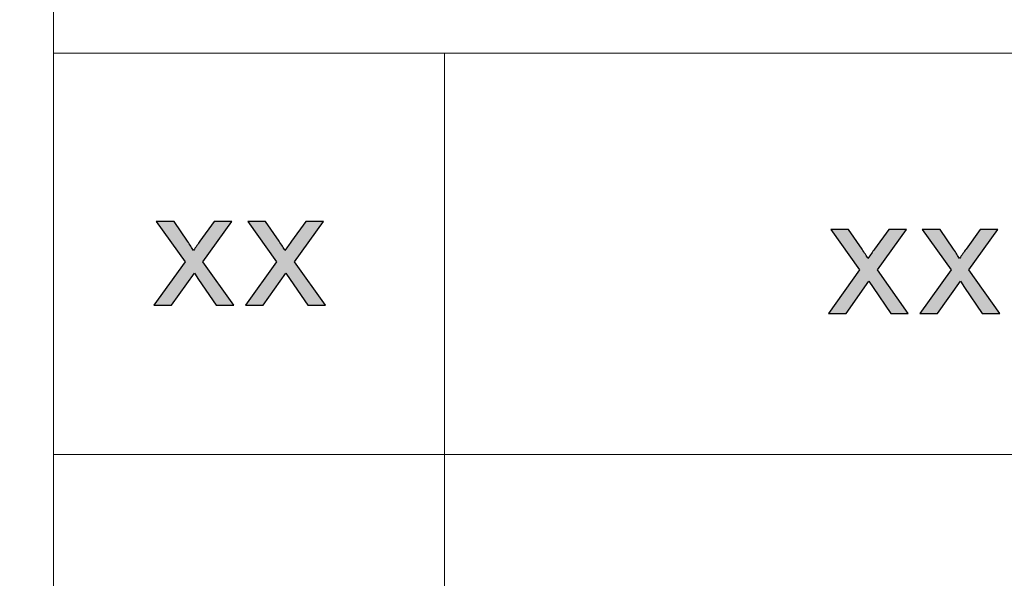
# Model space of a CAD drawing. Header units: millimetres. Extents: x -296 to 295, y -209 to 209.
# Tile 77 of 123: x 75 to 99, y -171 to -157. Entities that reach past the tile are written whole.
import ezdxf

# ---------------------------------------------------------------- set-up
doc = ezdxf.new("R2010")
doc.units = ezdxf.units.MM
doc.header["$MEASUREMENT"] = 0
doc.layers.add('layer 1', color=7, linetype='Continuous')

msp = doc.modelspace()

# ---------------------------------------------------------------- hatches: boundary and pattern name
at = {"layer": 'layer 1'}
h = msp.add_hatch(color=250, dxfattribs=at)
edge = h.paths.add_edge_path()
edge.add_spline(control_points=[(78.5716, -164.0745), (78.5716, -164.0745), (79.336, -163.0107), (79.336, -163.0107), (79.336, -163.0107), (78.6281, -162.0208), (78.6281, -162.0208), (78.6281, -162.0208), (79.0645, -162.0208), (79.0645, -162.0208), (79.0645, -162.0208), (79.3952, -162.5055), (79.3952, -162.5055), (79.4563, -162.5966), (79.5047, -162.6704), (79.5391, -162.7285), (79.5989, -162.646), (79.652, -162.5715), (79.6997, -162.5049), (79.6997, -162.5049), (80.048, -162.0208), (80.048, -162.0208), (80.048, -162.0208), (80.4816, -162.0208), (80.4816, -162.0208), (80.4816, -162.0208), (79.7697, -163.0107), (79.7697, -163.0107), (79.7697, -163.0107), (80.528, -164.0745), (80.528, -164.0745), (80.528, -164.0745), (80.0964, -164.0745), (80.0964, -164.0745), (80.0964, -164.0745), (79.6635, -163.4414), (79.6635, -163.4414), (79.6635, -163.4414), (79.5646, -163.289), (79.5646, -163.289), (79.5646, -163.289), (79.0052, -164.0745), (79.0052, -164.0745), (79.0052, -164.0745), (78.5716, -164.0745), (78.5716, -164.0745)], knot_values=[0, 0, 0, 0, 0.0666667, 0.0666667, 0.0666667, 0.1333333, 0.1333333, 0.1333333, 0.2, 0.2, 0.2, 0.2666667, 0.2666667, 0.2666667, 0.3333333, 0.3333333, 0.3333333, 0.4, 0.4, 0.4, 0.4666667, 0.4666667, 0.4666667, 0.5333333, 0.5333333, 0.5333333, 0.6, 0.6, 0.6, 0.6666667, 0.6666667, 0.6666667, 0.7333333, 0.7333333, 0.7333333, 0.8, 0.8, 0.8, 0.8666667, 0.8666667, 0.8666667, 0.9333333, 0.9333333, 0.9333333, 1, 1, 1, 1], degree=3, periodic=1)
h = msp.add_hatch(color=250, dxfattribs=at)
edge = h.paths.add_edge_path()
edge.add_spline(control_points=[(80.8126, -164.0745), (80.8126, -164.0745), (81.577, -163.0107), (81.577, -163.0107), (81.577, -163.0107), (80.8691, -162.0208), (80.8691, -162.0208), (80.8691, -162.0208), (81.3054, -162.0208), (81.3054, -162.0208), (81.3054, -162.0208), (81.6361, -162.5055), (81.6361, -162.5055), (81.6973, -162.5966), (81.7457, -162.6704), (81.7801, -162.7285), (81.8399, -162.646), (81.893, -162.5715), (81.9407, -162.5049), (81.9407, -162.5049), (82.2889, -162.0208), (82.2889, -162.0208), (82.2889, -162.0208), (82.7226, -162.0208), (82.7226, -162.0208), (82.7226, -162.0208), (82.0106, -163.0107), (82.0106, -163.0107), (82.0106, -163.0107), (82.769, -164.0745), (82.769, -164.0745), (82.769, -164.0745), (82.3374, -164.0745), (82.3374, -164.0745), (82.3374, -164.0745), (81.9044, -163.4414), (81.9044, -163.4414), (81.9044, -163.4414), (81.8055, -163.289), (81.8055, -163.289), (81.8055, -163.289), (81.2462, -164.0745), (81.2462, -164.0745), (81.2462, -164.0745), (80.8126, -164.0745), (80.8126, -164.0745)], knot_values=[0, 0, 0, 0, 0.0666667, 0.0666667, 0.0666667, 0.1333333, 0.1333333, 0.1333333, 0.2, 0.2, 0.2, 0.2666667, 0.2666667, 0.2666667, 0.3333333, 0.3333333, 0.3333333, 0.4, 0.4, 0.4, 0.4666667, 0.4666667, 0.4666667, 0.5333333, 0.5333333, 0.5333333, 0.6, 0.6, 0.6, 0.6666667, 0.6666667, 0.6666667, 0.7333333, 0.7333333, 0.7333333, 0.8, 0.8, 0.8, 0.8666667, 0.8666667, 0.8666667, 0.9333333, 0.9333333, 0.9333333, 1, 1, 1, 1], degree=3, periodic=1)
h = msp.add_hatch(color=250, dxfattribs=at)
edge = h.paths.add_edge_path()
edge.add_spline(control_points=[(95.0868, -164.2709), (95.0868, -164.2709), (95.8513, -163.2071), (95.8513, -163.2071), (95.8513, -163.2071), (95.1433, -162.2172), (95.1433, -162.2172), (95.1433, -162.2172), (95.5797, -162.2172), (95.5797, -162.2172), (95.5797, -162.2172), (95.9104, -162.7019), (95.9104, -162.7019), (95.9715, -162.793), (96.02, -162.8668), (96.0543, -162.9249), (96.1142, -162.8424), (96.1673, -162.7679), (96.215, -162.7013), (96.215, -162.7013), (96.5632, -162.2172), (96.5632, -162.2172), (96.5632, -162.2172), (96.9968, -162.2172), (96.9968, -162.2172), (96.9968, -162.2172), (96.2849, -163.2071), (96.2849, -163.2071), (96.2849, -163.2071), (97.0432, -164.2709), (97.0432, -164.2709), (97.0432, -164.2709), (96.6116, -164.2709), (96.6116, -164.2709), (96.6116, -164.2709), (96.1787, -163.6378), (96.1787, -163.6378), (96.1787, -163.6378), (96.0798, -163.4854), (96.0798, -163.4854), (96.0798, -163.4854), (95.5205, -164.2709), (95.5205, -164.2709), (95.5205, -164.2709), (95.0868, -164.2709), (95.0868, -164.2709)], knot_values=[0, 0, 0, 0, 0.0666667, 0.0666667, 0.0666667, 0.1333333, 0.1333333, 0.1333333, 0.2, 0.2, 0.2, 0.2666667, 0.2666667, 0.2666667, 0.3333333, 0.3333333, 0.3333333, 0.4, 0.4, 0.4, 0.4666667, 0.4666667, 0.4666667, 0.5333333, 0.5333333, 0.5333333, 0.6, 0.6, 0.6, 0.6666667, 0.6666667, 0.6666667, 0.7333333, 0.7333333, 0.7333333, 0.8, 0.8, 0.8, 0.8666667, 0.8666667, 0.8666667, 0.9333333, 0.9333333, 0.9333333, 1, 1, 1, 1], degree=3, periodic=1)
h = msp.add_hatch(color=250, dxfattribs=at)
edge = h.paths.add_edge_path()
edge.add_spline(control_points=[(97.3278, -164.2709), (97.3278, -164.2709), (98.0922, -163.2071), (98.0922, -163.2071), (98.0922, -163.2071), (97.3843, -162.2172), (97.3843, -162.2172), (97.3843, -162.2172), (97.8207, -162.2172), (97.8207, -162.2172), (97.8207, -162.2172), (98.1514, -162.7019), (98.1514, -162.7019), (98.2125, -162.793), (98.2609, -162.8668), (98.2953, -162.9249), (98.3551, -162.8424), (98.4082, -162.7679), (98.4559, -162.7013), (98.4559, -162.7013), (98.8042, -162.2172), (98.8042, -162.2172), (98.8042, -162.2172), (99.2378, -162.2172), (99.2378, -162.2172), (99.2378, -162.2172), (98.5259, -163.2071), (98.5259, -163.2071), (98.5259, -163.2071), (99.2842, -164.2709), (99.2842, -164.2709), (99.2842, -164.2709), (98.8526, -164.2709), (98.8526, -164.2709), (98.8526, -164.2709), (98.4197, -163.6378), (98.4197, -163.6378), (98.4197, -163.6378), (98.3208, -163.4854), (98.3208, -163.4854), (98.3208, -163.4854), (97.7615, -164.2709), (97.7615, -164.2709), (97.7615, -164.2709), (97.3278, -164.2709), (97.3278, -164.2709)], knot_values=[0, 0, 0, 0, 0.0666667, 0.0666667, 0.0666667, 0.1333333, 0.1333333, 0.1333333, 0.2, 0.2, 0.2, 0.2666667, 0.2666667, 0.2666667, 0.3333333, 0.3333333, 0.3333333, 0.4, 0.4, 0.4, 0.4666667, 0.4666667, 0.4666667, 0.5333333, 0.5333333, 0.5333333, 0.6, 0.6, 0.6, 0.6666667, 0.6666667, 0.6666667, 0.7333333, 0.7333333, 0.7333333, 0.8, 0.8, 0.8, 0.8666667, 0.8666667, 0.8666667, 0.9333333, 0.9333333, 0.9333333, 1, 1, 1, 1], degree=3, periodic=1)

# ---------------------------------------------------------------- linework, layer by layer
at = {"layer": 'layer 1', "color": 1, "lineweight": 0}
msp.add_open_spline([(295.3283, 209.2747), (295.3283, 209.2747), (295.3283, -208.9236), (295.3283, -208.9236), (295.3283, -208.9236), (-296.1944, -208.9236), (-296.1944, -208.9236), (-296.1944, -208.9236), (-296.1944, 209.2747), (-296.1944, 209.2747), (-296.1944, 209.2747), (295.3283, 209.2747), (295.3283, 209.2747)], degree=3, knots=[0, 0, 0, 0, 0.25, 0.25, 0.25, 0.5, 0.5, 0.5, 0.75, 0.75, 0.75, 1, 1, 1, 1], dxfattribs=at)
at = {"layer": 'layer 1', "color": 5, "lineweight": 0}
msp.add_open_spline([(-281.2487, 194.7284), (-281.2487, 194.7284), (-281.2487, -197.0649), (-281.2487, -197.0649), (-281.2487, -197.0649), (283.3586, -197.0649), (283.3586, -197.0649)], degree=3, knots=[0, 0, 0, 0, 0.5, 0.5, 0.5, 1, 1, 1, 1], dxfattribs=at)
msp.add_open_spline([(76.1166, -128.5636), (76.1166, -128.5636), (76.1166, -197.0649), (76.1166, -197.0649)], degree=3, dxfattribs=at)
at = {"layer": 'layer 1', "lineweight": 0}
for points in [[(76.1166, -157.9012), (76.1166, -157.9012), (85.6856, -157.9012), (85.6856, -157.9012)], [(85.6856, -157.9012), (85.6856, -157.9012), (85.6856, -197.0649), (85.6856, -197.0649)], [(85.6856, -157.9012), (85.6856, -157.9012), (191.9976, -157.9012), (191.9976, -157.9012)], [(76.1166, -167.7285), (76.1166, -167.7285), (85.6856, -167.7285), (85.6856, -167.7285)], [(85.6856, -167.7285), (85.6856, -167.7285), (191.9976, -167.7285), (191.9976, -167.7285)]]:
    msp.add_open_spline(points, degree=3, dxfattribs=at)
at = {"layer": 'layer 1', "color": 250}
for points in [[(78.5716, -164.0745), (78.5716, -164.0745), (79.336, -163.0107), (79.336, -163.0107), (79.336, -163.0107), (78.6281, -162.0208), (78.6281, -162.0208), (78.6281, -162.0208), (79.0645, -162.0208), (79.0645, -162.0208), (79.0645, -162.0208), (79.3952, -162.5055), (79.3952, -162.5055), (79.4563, -162.5966), (79.5047, -162.6704), (79.5391, -162.7285), (79.5989, -162.646), (79.652, -162.5715), (79.6997, -162.5049), (79.6997, -162.5049), (80.048, -162.0208), (80.048, -162.0208), (80.048, -162.0208), (80.4816, -162.0208), (80.4816, -162.0208), (80.4816, -162.0208), (79.7697, -163.0107), (79.7697, -163.0107), (79.7697, -163.0107), (80.528, -164.0745), (80.528, -164.0745), (80.528, -164.0745), (80.0964, -164.0745), (80.0964, -164.0745), (80.0964, -164.0745), (79.6635, -163.4414), (79.6635, -163.4414), (79.6635, -163.4414), (79.5646, -163.289), (79.5646, -163.289), (79.5646, -163.289), (79.0052, -164.0745), (79.0052, -164.0745), (79.0052, -164.0745), (78.5716, -164.0745), (78.5716, -164.0745)], [(80.8126, -164.0745), (80.8126, -164.0745), (81.577, -163.0107), (81.577, -163.0107), (81.577, -163.0107), (80.8691, -162.0208), (80.8691, -162.0208), (80.8691, -162.0208), (81.3054, -162.0208), (81.3054, -162.0208), (81.3054, -162.0208), (81.6361, -162.5055), (81.6361, -162.5055), (81.6973, -162.5966), (81.7457, -162.6704), (81.7801, -162.7285), (81.8399, -162.646), (81.893, -162.5715), (81.9407, -162.5049), (81.9407, -162.5049), (82.2889, -162.0208), (82.2889, -162.0208), (82.2889, -162.0208), (82.7226, -162.0208), (82.7226, -162.0208), (82.7226, -162.0208), (82.0106, -163.0107), (82.0106, -163.0107), (82.0106, -163.0107), (82.769, -164.0745), (82.769, -164.0745), (82.769, -164.0745), (82.3374, -164.0745), (82.3374, -164.0745), (82.3374, -164.0745), (81.9044, -163.4414), (81.9044, -163.4414), (81.9044, -163.4414), (81.8055, -163.289), (81.8055, -163.289), (81.8055, -163.289), (81.2462, -164.0745), (81.2462, -164.0745), (81.2462, -164.0745), (80.8126, -164.0745), (80.8126, -164.0745)], [(95.0868, -164.2709), (95.0868, -164.2709), (95.8513, -163.2071), (95.8513, -163.2071), (95.8513, -163.2071), (95.1433, -162.2172), (95.1433, -162.2172), (95.1433, -162.2172), (95.5797, -162.2172), (95.5797, -162.2172), (95.5797, -162.2172), (95.9104, -162.7019), (95.9104, -162.7019), (95.9715, -162.793), (96.02, -162.8668), (96.0543, -162.9249), (96.1142, -162.8424), (96.1673, -162.7679), (96.215, -162.7013), (96.215, -162.7013), (96.5632, -162.2172), (96.5632, -162.2172), (96.5632, -162.2172), (96.9968, -162.2172), (96.9968, -162.2172), (96.9968, -162.2172), (96.2849, -163.2071), (96.2849, -163.2071), (96.2849, -163.2071), (97.0432, -164.2709), (97.0432, -164.2709), (97.0432, -164.2709), (96.6116, -164.2709), (96.6116, -164.2709), (96.6116, -164.2709), (96.1787, -163.6378), (96.1787, -163.6378), (96.1787, -163.6378), (96.0798, -163.4854), (96.0798, -163.4854), (96.0798, -163.4854), (95.5205, -164.2709), (95.5205, -164.2709), (95.5205, -164.2709), (95.0868, -164.2709), (95.0868, -164.2709)], [(97.3278, -164.2709), (97.3278, -164.2709), (98.0922, -163.2071), (98.0922, -163.2071), (98.0922, -163.2071), (97.3843, -162.2172), (97.3843, -162.2172), (97.3843, -162.2172), (97.8207, -162.2172), (97.8207, -162.2172), (97.8207, -162.2172), (98.1514, -162.7019), (98.1514, -162.7019), (98.2125, -162.793), (98.2609, -162.8668), (98.2953, -162.9249), (98.3551, -162.8424), (98.4082, -162.7679), (98.4559, -162.7013), (98.4559, -162.7013), (98.8042, -162.2172), (98.8042, -162.2172), (98.8042, -162.2172), (99.2378, -162.2172), (99.2378, -162.2172), (99.2378, -162.2172), (98.5259, -163.2071), (98.5259, -163.2071), (98.5259, -163.2071), (99.2842, -164.2709), (99.2842, -164.2709), (99.2842, -164.2709), (98.8526, -164.2709), (98.8526, -164.2709), (98.8526, -164.2709), (98.4197, -163.6378), (98.4197, -163.6378), (98.4197, -163.6378), (98.3208, -163.4854), (98.3208, -163.4854), (98.3208, -163.4854), (97.7615, -164.2709), (97.7615, -164.2709), (97.7615, -164.2709), (97.3278, -164.2709), (97.3278, -164.2709)]]:
    msp.add_open_spline(points, degree=3, knots=[0, 0, 0, 0, 0.0666667, 0.0666667, 0.0666667, 0.1333333, 0.1333333, 0.1333333, 0.2, 0.2, 0.2, 0.2666667, 0.2666667, 0.2666667, 0.3333333, 0.3333333, 0.3333333, 0.4, 0.4, 0.4, 0.4666667, 0.4666667, 0.4666667, 0.5333333, 0.5333333, 0.5333333, 0.6, 0.6, 0.6, 0.6666667, 0.6666667, 0.6666667, 0.7333333, 0.7333333, 0.7333333, 0.8, 0.8, 0.8, 0.8666667, 0.8666667, 0.8666667, 0.9333333, 0.9333333, 0.9333333, 1, 1, 1, 1], dxfattribs=at)

doc.saveas('drawing.dxf')
